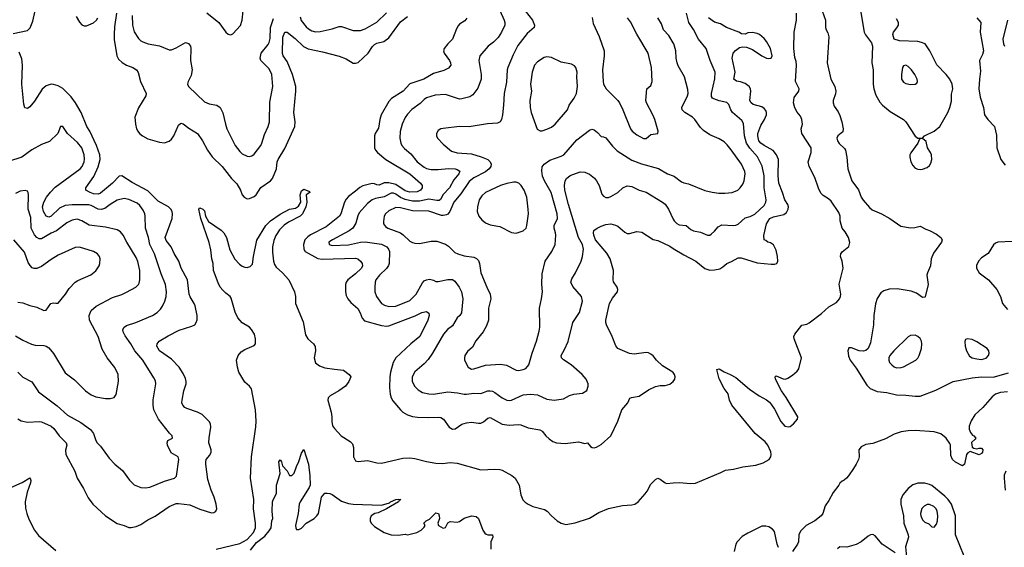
# Model space of a CAD drawing. Header units: inches. Extents: x 1305375 to 1407406, y 744550 to 841633.
# Tile 220 of 256: x 1344465 to 1352804, y 801245 to 805715. Entities that reach past the tile are written whole.
import ezdxf

# ---------------------------------------------------------------- set-up
doc = ezdxf.new("R2010")
doc.units = ezdxf.units.IN
doc.header["$MEASUREMENT"] = 0
doc.layers.add('B3840', color=7, linetype='Continuous')
doc.layers.add('B3850', color=7, linetype='Continuous')

msp = doc.modelspace()

# ---------------------------------------------------------------- linework, layer by layer
at = {"layer": 'B3840', "color": 5}
for points, elevation in [([(1348713.4, 805830), (1348808.9, 805710), (1348823.8, 805670), (1348822, 805650), (1348763.2, 805596.8), (1348683.5, 805496.5), (1348642.6, 805417.4), (1348597.6, 805310), (1348592.4, 805290), (1348586.4, 805186.4), (1348566.7, 805090), (1348561.8, 804990), (1348552.3, 804910), (1348544.4, 804870), (1348533.4, 804850), (1348510, 804838.2), (1348427.6, 804832.4), (1348270, 804807.4), (1348189.7, 804809.7), (1348050, 804794), (1348030, 804789.3), (1348010, 804776), (1347994, 804750), (1347993.4, 804730), (1348003, 804710), (1348050, 804659.3), (1348122.2, 804602.2), (1348170, 804587.5), (1348290, 804577.4), (1348373.4, 804553.4), (1348429.4, 804529.4), (1348448.9, 804510), (1348457.2, 804490), (1348454.2, 804470), (1348440.7, 804450), (1348410, 804425.7), (1348310, 804374.9), (1348270, 804344.1), (1348200.7, 804239.3), (1348140.6, 804170), (1348106.9, 804090), (1348091.4, 804068.6), (1348078.9, 804061.1), (1348050, 804055.3), (1348037.1, 804057.1), (1347930, 804091.8), (1347790, 804096.6), (1347690, 804121.2), (1347650, 804122.6), (1347590, 804094.8), (1347562.6, 804070), (1347551.6, 804050), (1347544.8, 804004.8), (1347546.4, 803986.4), (1347562.6, 803962.6), (1347583, 803950), (1347688.5, 803908.5), (1347712.4, 803892.4), (1347770, 803838.4), (1347790, 803828.2), (1347810, 803821.6), (1347850, 803819.3), (1347950, 803839.5), (1347997.7, 803837.8), (1348070, 803812.4), (1348095.2, 803795.2), (1348150, 803742.6), (1348174, 803730), (1348230, 803714.7), (1348310, 803703.6), (1348333, 803693), (1348350, 803675.5), (1348359, 803650), (1348370.3, 803570), (1348420.2, 803450), (1348450.3, 803390), (1348454.3, 803350), (1348433.7, 803270), (1348434.3, 803170), (1348417.6, 803122.4), (1348388.8, 803070), (1348327.3, 802992.7), (1348298.9, 802941.1), (1348256.4, 802903.6), (1348234.4, 802870), (1348230.4, 802850), (1348233, 802830), (1348264, 802770), (1348290, 802754.9), (1348310, 802755.8), (1348410, 802786.5), (1348535.9, 802795.9), (1348587.3, 802787.3), (1348670, 802746), (1348690, 802743.7), (1348729.6, 802750.4), (1348750, 802760.5), (1348775.6, 802790), (1348805.4, 802890), (1348842.7, 802990), (1348864.4, 803075.6), (1348868.6, 803110), (1348866, 803270), (1348884, 803350), (1348891.5, 803410), (1348886.5, 803473.5), (1348890, 803562), (1348916.3, 803670), (1348972.4, 803750), (1348998.7, 803810), (1349004.4, 803890), (1349003.1, 803910), (1348989.8, 803950), (1348989.8, 803970), (1349018.5, 804030), (1349016.8, 804070), (1348964.7, 804250), (1348909, 804350), (1348892.2, 804390), (1348886.3, 804433.7), (1348890.8, 804469.2), (1348905.1, 804490), (1348954.6, 804525.4), (1349050, 804558), (1349073.3, 804570), (1349183.4, 804696.6), (1349290, 804780.2), (1349310, 804786.7), (1349330, 804781.5), (1349359.1, 804759.1), (1349390, 804725.5), (1349410, 804722.8), (1349430, 804713), (1349484.5, 804644.5), (1349523.8, 804603.8), (1349650, 804525.4), (1349730, 804492.6), (1349875.1, 804455.1), (1349950, 804408.4), (1350000, 804390.8)], 1160), ([(1344410, 805598.7), (1344530, 805624), (1344554.2, 805645.8), (1344576.8, 805703.2), (1344595.9, 805790)], 1120), ([(1344941.8, 805741.8), (1344970, 805694.8), (1344990, 805670.8), (1345010, 805662.8), (1345030, 805663), (1345090, 805689.1), (1345116, 805710), (1345127.6, 805730)], 1120), ([(1345285.5, 805770), (1345266.7, 805653.3), (1345264.1, 805590), (1345265.9, 805545.9), (1345287.9, 805410), (1345301.5, 805381.5), (1345331.7, 805351.7), (1345370, 805329), (1345424, 805310), (1345453, 805290), (1345466.9, 805266.9), (1345488.5, 805190), (1345535.8, 805090), (1345532.2, 805070), (1345470, 804969.5), (1345441.1, 804890), (1345444.2, 804830), (1345453.8, 804790), (1345464, 804770), (1345480.3, 804750), (1345505.7, 804730), (1345550, 804704.7), (1345650, 804676.5), (1345690, 804672), (1345730, 804685.7), (1345750, 804702), (1345770, 804730.6), (1345810, 804822), (1345830, 804837.1), (1345850, 804832.4), (1345896.5, 804796.5), (1345971, 804751), (1346014, 804690), (1346056, 804610), (1346093.6, 804553.6), (1346180.8, 804470), (1346258.3, 804370), (1346304.4, 804324.4), (1346334.7, 804270), (1346350, 804230.6), (1346364.4, 804210), (1346390, 804197.6), (1346410, 804199.5), (1346450, 804216.5), (1346466.6, 804230), (1346507.8, 804292.2), (1346588.6, 804350), (1346604.8, 804370), (1346639.3, 804450), (1346646, 804510), (1346652.6, 804530), (1346710, 804624.9), (1346794, 804810), (1346797.8, 804850), (1346787, 804930), (1346804.6, 805110), (1346804.4, 805150), (1346775.7, 805250), (1346730, 805361.1), (1346696.5, 805410), (1346689.9, 805429.9), (1346692.3, 805567.7), (1346710, 805610.4), (1346730, 805609.2), (1346796.5, 805556.5), (1346869.1, 805489.1), (1346909, 805469), (1347030, 805443.2), (1347170, 805404.6), (1347230, 805382.3), (1347290, 805346.3), (1347310, 805345.5), (1347330, 805353.6), (1347414.5, 805430), (1347452.3, 805487.7), (1347470, 805504.7), (1347490, 805515), (1347548.5, 805531.5), (1347590, 805561.1), (1347690, 805697.6), (1347750, 805743.2)], 1120), ([(1345418.5, 805750), (1345420.2, 805670), (1345432.9, 805612.9), (1345470, 805555.8), (1345490, 805536.5), (1345507.3, 805527.3), (1345551.3, 805511.3), (1345650, 805494.9), (1345730, 805460.3), (1345750, 805460.9), (1345790, 805475.6), (1345870, 805520.5), (1345893.8, 805513.8), (1345910, 805491), (1345913.7, 805470), (1345912.4, 805370), (1345924.4, 805290), (1345918, 805242), (1345890.8, 805190), (1345886.8, 805170), (1345894.8, 805150), (1346030, 805019.3), (1346070, 805001.7), (1346134.8, 804990), (1346162.4, 804970), (1346186.4, 804926.4), (1346206.3, 804830), (1346220.2, 804790), (1346289, 804650), (1346330, 804597), (1346350, 804579.5), (1346390, 804558.7), (1346410, 804557), (1346430, 804562.4), (1346450, 804577), (1346505.8, 804650), (1346516.2, 804670), (1346536.6, 804743.4), (1346569.1, 804810.9), (1346580.8, 804850), (1346584, 805016), (1346608.7, 805150), (1346598.9, 805250), (1346577.4, 805297.4), (1346517.8, 805357.8), (1346507.8, 805370), (1346500.5, 805390), (1346509.8, 805430.2), (1346570, 805504.4), (1346577.1, 805522.9), (1346584.9, 805555.1), (1346589.9, 805650), (1346613.7, 805726.3)], 1140), ([(1346050, 805773.7), (1346150, 805690.4), (1346210, 805610.6), (1346230, 805593.4), (1346251.9, 805588.1), (1346270, 805594), (1346333.4, 805666.6), (1346348, 805710), (1346357.7, 805790)], 1160), ([(1346839.6, 805739.6), (1346849, 805709), (1346890, 805654), (1346910, 805636.5), (1346940.1, 805620.1), (1346970, 805612.7), (1347010, 805615.4), (1347110, 805638.2), (1347170, 805657.3), (1347190, 805656.5), (1347290, 805624.6), (1347350, 805624.4), (1347390, 805638.3), (1347490, 805693.7), (1347570, 805773.7)], 1140), ([(1348252.3, 805727.7), (1348234.3, 805705.7), (1348190, 805676.3), (1348177.2, 805662.8), (1348162.9, 805637.1), (1348128.9, 805550), (1348090, 805509.6), (1348060.3, 805470), (1348055.3, 805450), (1348060.3, 805430), (1348104.2, 805370), (1348113.1, 805350), (1348114.9, 805330), (1348096.2, 805303.8), (1348056.6, 805283.4), (1347970, 805259.4), (1347887.7, 805212.3), (1347770, 805170.7), (1347712, 805110), (1347612.3, 805047.7), (1347590, 805022.6), (1347527.1, 804910), (1347515.1, 804870), (1347504.5, 804795.5), (1347475.4, 804750), (1347470.2, 804730), (1347470.2, 804630), (1347479.1, 804610), (1347496.1, 804590), (1347564.7, 804530), (1347768.4, 804410), (1347860.2, 804330), (1347873.8, 804310), (1347873.4, 804290), (1347858, 804270), (1347830, 804256.5), (1347770, 804253.1), (1347730, 804263.6), (1347650, 804318.7), (1347590, 804333.5), (1347550, 804332), (1347510, 804312.1), (1347490, 804315), (1347470, 804325), (1347450, 804326.4), (1347370, 804307.1), (1347346.4, 804293.6), (1347310, 804260.9), (1347250, 804217.4), (1347230, 804195.3), (1347215.5, 804170), (1347183.2, 804070), (1347172.2, 804050), (1347059.4, 803960.6), (1346927.6, 803892.4), (1346904.2, 803875.8), (1346879.2, 803850), (1346867.7, 803810), (1346870.9, 803770.9), (1346882.3, 803750), (1346990.6, 803690.6), (1347026.1, 803686.1), (1347310, 803694.6), (1347329.4, 803689.4), (1347352.2, 803670), (1347364.2, 803650), (1347367.4, 803630), (1347358.5, 803610), (1347310, 803560.6), (1347243.6, 803510), (1347230, 803491.2), (1347223.9, 803470), (1347225.2, 803410), (1347230, 803378.8), (1347242.3, 803350), (1347270, 803318), (1347327.6, 803267.6), (1347349, 803230), (1347365.3, 803185.3), (1347384.7, 803164.7), (1347530, 803125), (1347570, 803119.4), (1347590, 803121.2), (1347815, 803205), (1347870, 803234), (1347910, 803241.6), (1347928.4, 803228.4), (1347932, 803210), (1347922.3, 803170), (1347853.2, 803030), (1347776.1, 802970), (1347651.3, 802850), (1347628.6, 802810), (1347605.1, 802730), (1347598.7, 802690), (1347597.5, 802597.5), (1347601.9, 802541.8), (1347610.9, 802510.9), (1347624.9, 802484.9), (1347688.6, 802408.6), (1347710, 802390.3), (1347750, 802368), (1347790, 802354.3), (1347833.5, 802346.5), (1347930, 802343.6), (1348010, 802348.7), (1348030, 802345.3), (1348055.3, 802330), (1348101.7, 802261.7), (1348130, 802245.4), (1348151.6, 802248.4), (1348210, 802287.2), (1348250, 802300.7), (1348290, 802306.2), (1348350, 802295.5), (1348370, 802297.3), (1348392.1, 802307.9), (1348430, 802339.5), (1348450, 802344.9), (1348550, 802288.2), (1348610, 802280.2), (1348690, 802285.8), (1348710, 802282.4), (1348770, 802256.2), (1348870, 802240.9), (1348889.2, 802229.2), (1348919.5, 802190), (1348950, 802162.6), (1348980.9, 802140.9), (1349010, 802128.9), (1349085.5, 802125.5), (1349198, 802138), (1349250, 802124.7), (1349274, 802130), (1349299.6, 802099.6), (1349314, 802090), (1349330, 802087.7), (1349350, 802094), (1349390, 802117.1), (1349469.7, 802190), (1349530, 802313.4), (1349563.2, 802410), (1349614.2, 802470), (1349632.5, 802507.5), (1349645.2, 802514.8), (1349710, 802526.4), (1349790, 802578), (1349850, 802607.6), (1349890, 802616.2), (1349930, 802616.1), (1349970, 802628), (1349999.7, 802650), (1350000, 802650.5)], 1120), ([(1348530, 805792.4), (1348566.9, 805710), (1348573.4, 805690), (1348573.2, 805670), (1348546.4, 805610), (1348516.7, 805563.3), (1348476.5, 805523.5), (1348431.8, 805490), (1348360.4, 805410), (1348351.8, 805370), (1348372.6, 805250), (1348373.8, 805210), (1348345.8, 805134.2), (1348302, 805078), (1348278.2, 805061.8), (1348210, 805043.5), (1348190, 805042.7), (1348070, 805082.4), (1347983.4, 805076.6), (1347910, 805052.2), (1347890, 805039.7), (1347855.7, 805004.3), (1347785.1, 804954.9), (1347750, 804915.1), (1347730, 804887), (1347702.7, 804830), (1347687.1, 804767.1), (1347685.2, 804710), (1347692.4, 804670), (1347700.7, 804650), (1347723.5, 804623.5), (1347777.7, 804577.7), (1347830, 804511.7), (1347890, 804465.4), (1347910, 804453.4), (1347950, 804445.9), (1348010, 804445.8), (1348095.3, 804455.3), (1348152.3, 804452.3), (1348170, 804446.7), (1348191, 804431), (1348184.9, 804410), (1348141.6, 804358.4), (1348103.7, 804290), (1348050, 804234.6), (1348029.5, 804190.5), (1348017.2, 804182.8), (1347997.9, 804182.1), (1347930, 804193.4), (1347850, 804177.6), (1347790, 804177.1), (1347730, 804190.3), (1347689.5, 804209.5), (1347650, 804236.2), (1347630, 804244.3), (1347610, 804245.6), (1347550, 804214.8), (1347479.1, 804200.9), (1347450, 804189.1), (1347410, 804158), (1347340.5, 804079.5), (1347327.4, 804052.6), (1347310.1, 803989.9), (1347286.5, 803950), (1347254.9, 803925.1), (1347113.4, 803850), (1347083.8, 803830), (1347084.9, 803810), (1347110, 803803.2), (1347250, 803806.9), (1347350, 803829.5), (1347390, 803833.4), (1347530, 803812.9), (1347574.3, 803790), (1347589.1, 803770), (1347596.5, 803750), (1347592.5, 803650), (1347588, 803632), (1347572.4, 803607.6), (1347511.6, 803550), (1347480.3, 803510), (1347474, 803490), (1347472, 803448), (1347473.1, 803410), (1347487.7, 803370), (1347528.5, 803310), (1347555.2, 803295.2), (1347590, 803284.9), (1347649, 803289), (1347770, 803334.7), (1347823.5, 803390), (1347875.3, 803484.7), (1347890, 803501.3), (1347910, 803512.2), (1347935.8, 803515.8), (1347968.6, 803508.6), (1347990, 803497.3), (1348010, 803496.3), (1348090, 803513.4), (1348130, 803514), (1348150, 803500.5), (1348187.4, 803450), (1348205.5, 803410), (1348218.4, 803350), (1348207.6, 803230), (1348193.1, 803210), (1348170, 803189.7), (1348130, 803120.4), (1348088.8, 803090), (1348054, 803050), (1347959.6, 802890), (1347923.1, 802836.9), (1347890, 802798.3), (1347810, 802731.3), (1347787.4, 802690), (1347788.9, 802650), (1347810, 802608), (1347838, 802578), (1347876.9, 802556.9), (1347930, 802543.8), (1347970, 802542.2), (1348090, 802560.9), (1348173.8, 802553.8), (1348230, 802541.1), (1348250, 802541.1), (1348310, 802550.3), (1348370, 802547.8), (1348430, 802569.1), (1348450, 802570.2), (1348470, 802567.1), (1348490, 802557.2), (1348550, 802512.3), (1348590, 802492.6), (1348610, 802487.9), (1348630, 802490.3), (1348730, 802536.5), (1348790, 802542.8), (1348850, 802536.9), (1348930, 802501.1), (1348990, 802492.2), (1349070, 802502.8), (1349122, 802530), (1349158, 802542), (1349230, 802550.4), (1349267.3, 802572.7), (1349279.5, 802610), (1349279.5, 802630), (1349262, 802670), (1349227.3, 802710), (1349136.2, 802790), (1349070, 802832), (1349054, 802850), (1349051.8, 802870), (1349080.1, 802919.9), (1349110, 802987.7), (1349149.6, 803150.4), (1349204.7, 803235.3), (1349231.5, 803330), (1349222.4, 803370), (1349150, 803455.1), (1349133.7, 803490), (1349141, 803519), (1349172.8, 803570), (1349218.9, 803670), (1349231, 803710), (1349240.3, 803770), (1349232.1, 803810), (1349198.3, 803870), (1349113.4, 804150), (1349082.7, 804270), (1349077.4, 804310), (1349083.5, 804350), (1349094.7, 804370), (1349125.5, 804394.5), (1349210, 804425.7), (1349250, 804423.1), (1349290, 804404.9), (1349332.8, 804372.8), (1349351.1, 804351.1), (1349371.6, 804310), (1349395.5, 804235.5), (1349410, 804218.9), (1349430, 804209.2), (1349450, 804209.1), (1349470, 804216.5), (1349530, 804252.2), (1349572.3, 804290), (1349610, 804307.4), (1349650, 804302.2), (1349710, 804272), (1349770, 804254.9), (1349910, 804168.1), (1349930, 804151.6), (1349958.6, 804110), (1350000, 804025.5)], 1140), ([(1349314, 805734), (1349322.4, 805682.4), (1349373.3, 805573.3), (1349414, 805450), (1349415.8, 805410), (1349401.7, 805290), (1349405.5, 805190), (1349410.3, 805170), (1349432.2, 805130), (1349530.4, 805030), (1349544.4, 805010), (1349573.4, 804950), (1349636.4, 804790), (1349653, 804770), (1349690, 804740.4), (1349749, 804709), (1349770, 804708.4), (1349810, 804743.1), (1349868.7, 804750), (1349873.3, 804770), (1349845.1, 804870), (1349828.2, 804910), (1349773.6, 805010), (1349768, 805030), (1349777.2, 805130), (1349810, 805158.8), (1349821.6, 805190), (1349814.8, 805310), (1349788.2, 805430), (1349692.5, 805592.5), (1349637, 805697), (1349610.9, 805730.9)], 1180), ([(1350000, 805517.9), (1349961.7, 805581.7), (1349916.9, 805630), (1349899.3, 805679.3), (1349868.5, 805730)], 1160), ([(1344450, 802332.4), (1344477, 802317), (1344530, 802305.6), (1344628.9, 802311.1), (1344650, 802308.4), (1344730, 802272.2), (1344754.9, 802250), (1344799, 802190), (1344858.9, 802130), (1344863.6, 802110), (1344853, 802067), (1344854.2, 802030), (1344931.4, 801890), (1344952.2, 801830), (1345004.3, 801744.3), (1345043.4, 801663.4), (1345083.8, 801610), (1345190, 801512.2), (1345290, 801446.7), (1345350, 801430.3), (1345390, 801413.1), (1345410, 801411.6), (1345450, 801420.9), (1345490, 801439), (1345550, 801476.5), (1345612, 801508), (1345730, 801590.2), (1345790, 801615), (1345810, 801616.9), (1345904.7, 801604.7), (1345990, 801567.2), (1346090, 801538), (1346110, 801539.5), (1346126.6, 801550), (1346134.3, 801570), (1346129.8, 801610), (1346112.8, 801670), (1346086, 801730), (1346057.8, 801817.8), (1346040.9, 801950), (1346039.8, 801970), (1346045, 801990), (1346075.4, 802024.6), (1346086.6, 802050), (1346086.4, 802070), (1346067.1, 802130), (1346068.2, 802171.8), (1346082.4, 802262.4), (1346080.5, 802290), (1346070, 802311.8), (1346008.6, 802368.6), (1345970, 802388.3), (1345880.3, 802420.3), (1345864.5, 802430), (1345846, 802450), (1345838.7, 802470), (1345839.7, 802490), (1345855.6, 802570), (1345873.8, 802630), (1345875.5, 802650), (1345870, 802676.2), (1345850, 802718.7), (1345816.1, 802770), (1345750, 802839), (1345650, 802908.9), (1345627.1, 802950), (1345627.8, 802970), (1345645.1, 802990), (1345723.4, 803036.6), (1345816.5, 803083.5), (1345922.5, 803117.5), (1345946.6, 803130), (1345960.5, 803150), (1345967.3, 803172.7), (1345966.6, 803210), (1345950.5, 803290.5), (1345943.5, 803310), (1345907.9, 803367.9), (1345901.2, 803390), (1345885.3, 803510), (1345830.9, 803610), (1345811.1, 803670), (1345773.1, 803733.1), (1345748, 803790), (1345705.3, 803845.3), (1345698, 803870), (1345756.8, 804030), (1345759.4, 804070), (1345755, 804090), (1345744.4, 804110), (1345726, 804130), (1345638.2, 804178.2), (1345550, 804264.9), (1345416, 804336), (1345330, 804392.2), (1345306.5, 804390), (1345249.5, 804330), (1345150, 804245.7), (1345130, 804235.7), (1345090, 804240.2), (1345061.6, 804250), (1345026, 804270), (1345024.5, 804290), (1345093.4, 804386.6), (1345130, 804469), (1345144.9, 804530), (1345143.2, 804570), (1345114.6, 804650), (1345057.5, 804770), (1345034, 804810), (1344985.2, 804930), (1344937, 805010), (1344900.6, 805060.6), (1344830, 805132.9), (1344790, 805154.6), (1344750, 805166.3), (1344730, 805168), (1344690, 805155.8), (1344653.6, 805126.4), (1344590, 805025.1), (1344550, 804978), (1344530, 804962.7), (1344507.9, 804967.9), (1344500.7, 805000.7), (1344483.9, 805170), (1344488.8, 805328.8), (1344482.4, 805382.4), (1344460.8, 805440.8)], 1120), ([(1344448, 802730), (1344490, 802687), (1344568, 802648), (1344623.1, 802563.1), (1344783.2, 802443.2), (1344870, 802363.6), (1344983.2, 802303.2), (1345064.2, 802244.2), (1345089.2, 802209.2), (1345108.9, 802150), (1345121.1, 802130), (1345150, 802102.4), (1345221.1, 802001.1), (1345270.3, 801950.3), (1345334.2, 801894.2), (1345393.5, 801813.5), (1345433.9, 801773.9), (1345490, 801752), (1345530, 801748.8), (1345566.5, 801753.5), (1345690, 801805.3), (1345775.3, 801830), (1345792, 801848), (1345811.7, 801988.3), (1345807.4, 802010), (1345746.2, 802046.2), (1345717.5, 802110), (1345713.6, 802130), (1345718.8, 802150), (1345759.6, 802170), (1345755.6, 802190), (1345732.4, 802212.4), (1345640.5, 802330), (1345599.6, 802410), (1345593.6, 802450), (1345593.8, 802493.8), (1345616.4, 802630), (1345614, 802654), (1345601.2, 802681.2), (1345507.4, 802830), (1345439.7, 802910), (1345405.4, 802970), (1345357.1, 803037.1), (1345341.4, 803070), (1345339.2, 803090), (1345348.4, 803110), (1345370, 803124.4), (1345449.4, 803150), (1345590, 803208.7), (1345630, 803233.7), (1345658, 803262), (1345673.5, 803286.5), (1345694.8, 803330), (1345704.8, 803370), (1345708.6, 803410), (1345700.4, 803470), (1345662.4, 803562.4), (1345606.3, 803730), (1345568.1, 803810), (1345555.4, 803870), (1345529.8, 803950), (1345527.7, 804050), (1345524.5, 804070), (1345510, 804102.4), (1345481.8, 804141.8), (1345460.5, 804160.5), (1345390, 804192.1), (1345350, 804199.1), (1345290, 804185.3), (1345230, 804149.8), (1345184.9, 804115.1), (1345154.2, 804105.8), (1345129.9, 804109.9), (1345070, 804141.1), (1345050, 804145), (1344910, 804147.4), (1344850, 804141.1), (1344802.8, 804117.2), (1344730, 804049.8), (1344710, 804042.2), (1344689.9, 804049.9), (1344665.2, 804090), (1344657.2, 804130), (1344667.7, 804170), (1344691.8, 804210), (1344725.6, 804254.4), (1344764.9, 804295.1), (1344975.6, 804450), (1344993.6, 804470), (1345010.9, 804510.9), (1345014.5, 804534.5), (1345011.6, 804570), (1344990.8, 804630), (1344954.7, 804674.7), (1344869.4, 804750), (1344830, 804808.7), (1344810, 804808.7), (1344786.4, 804750), (1344717, 804683), (1344650, 804656.4), (1344566.4, 804613.6), (1344482, 804550), (1344370, 804514.3)], 1140), ([(1344430, 803037.3), (1344490, 802998.4), (1344565.9, 802965.9), (1344596.7, 802956.7), (1344670, 802953.7), (1344690, 802948.4), (1344710, 802935.8), (1344750, 802886), (1344850, 802722), (1344930, 802662.4), (1345021.3, 802570), (1345070, 802537.7), (1345110, 802520.9), (1345190, 802505.7), (1345230, 802506.4), (1345264.8, 802515.2), (1345281.6, 802538.4), (1345300.5, 802650), (1345297.4, 802710), (1345270, 802769.4), (1345206.3, 802850), (1345163, 802923), (1345128, 803030), (1345056.9, 803170), (1345053.7, 803210), (1345069.8, 803250.2), (1345113.6, 803286.4), (1345250, 803362.6), (1345330, 803387.2), (1345370, 803405.7), (1345447, 803450), (1345469.6, 803470), (1345476.4, 803483.6), (1345482.6, 803510), (1345481.6, 803590), (1345465, 803665), (1345450, 803698.9), (1345370.8, 803830), (1345341, 803890), (1345317.8, 803917.8), (1345290, 803933.7), (1345190, 803957.7), (1345053, 803973), (1344990, 804010.8), (1344950, 804024.8), (1344910, 804016.2), (1344865, 803995), (1344775.1, 803924.9), (1344730, 803905.8), (1344650, 803859), (1344630, 803858), (1344610, 803868.9), (1344590, 803890.8), (1344560.5, 803950), (1344559, 804039), (1344537.1, 804110), (1344539.7, 804230), (1344537, 804250), (1344530, 804261.2), (1344510, 804267), (1344470, 804261.6), (1344430, 804241.1)], 1160), ([(1346128, 801228), (1346330, 801276.2), (1346390, 801311.3), (1346443.4, 801370), (1346460.5, 801410), (1346462.9, 801450), (1346445.2, 801570), (1346446.5, 801650), (1346418, 801830), (1346428.1, 802010), (1346465.2, 802265.2), (1346467.2, 802312.8), (1346460.6, 802410), (1346427.6, 802587.6), (1346409.8, 802609.8), (1346370, 802644.7), (1346321.7, 802730), (1346308, 802770), (1346299.5, 802830), (1346313.6, 802870), (1346339.2, 802900.8), (1346370, 802919.5), (1346450, 802955.5), (1346460.5, 802970), (1346463.1, 803010), (1346452.3, 803050), (1346428.6, 803090), (1346409.9, 803109.9), (1346350, 803145.3), (1346312.3, 803190), (1346290, 803236), (1346256.6, 803356.6), (1346247.4, 803370), (1346210, 803397.2), (1346183.7, 803423.7), (1346162.6, 803450), (1346144.5, 803484.5), (1346105.4, 803590), (1346102.6, 803650), (1346091.1, 803690), (1346083.9, 803763.9), (1346070, 803826), (1345998, 804030), (1345980.9, 804110), (1345990, 804120.7), (1346016.3, 804110), (1346030, 804096.3), (1346039.5, 804050), (1346064.7, 804004.7), (1346170, 803931.9), (1346192.7, 803910), (1346215.3, 803870), (1346244.2, 803764.2), (1346286.5, 803686.5), (1346325, 803645), (1346347.8, 803627.8), (1346370, 803618), (1346390, 803615.6), (1346417.3, 803622.7), (1346436.2, 803643.8), (1346443.7, 803710), (1346474.1, 803845.9), (1346548.2, 803970), (1346590, 804010.9), (1346670, 804066.7), (1346750, 804110.3), (1346801.2, 804118.8), (1346826.2, 804133.8), (1346845.6, 804170), (1346838.9, 804230), (1346850, 804264.9), (1346870, 804279.1), (1346919.6, 804259.6), (1346922, 804250), (1346892, 804230), (1346897.4, 804170), (1346888.4, 804130), (1346860.9, 804070), (1346839.5, 804050), (1346741.6, 803998.4), (1346705.8, 803974.2), (1346664.9, 803935.1), (1346634.5, 803885.5), (1346616.3, 803843.7), (1346604.7, 803790), (1346604.9, 803744.9), (1346613.4, 803670), (1346621.4, 803641.4), (1346637, 803617), (1346691.6, 803570), (1346744.4, 803510), (1346792.2, 803410), (1346799.5, 803370), (1346801.1, 803310), (1346865.4, 803154.6), (1346884.4, 803044.4), (1346905.2, 803010), (1346951.7, 802970), (1346967.3, 802947.3), (1346970.2, 802910), (1346957.6, 802850), (1346968.8, 802808.8), (1347002.6, 802782.6), (1347050, 802766.7), (1347130, 802752.8), (1347206.4, 802746.4), (1347256.3, 802710), (1347268, 802690), (1347251.8, 802650), (1347225.3, 802610), (1347168.8, 802570), (1347093, 802527), (1347077.6, 802510), (1347075.6, 802490), (1347103.2, 802390), (1347108.2, 802350), (1347107.1, 802310), (1347115.1, 802275.1), (1347130.4, 802250), (1347186.4, 802190), (1347262.3, 802142.3), (1347282.4, 802122.4), (1347292.7, 802090), (1347290.8, 802010), (1347310, 801976), (1347330.8, 801970.8), (1347410, 801980.4), (1347490, 801961.5), (1347530, 801957.2), (1347710, 802000.7), (1347770, 802002.9), (1347810, 801997.8), (1347910.9, 801970.9), (1347990, 801957.1), (1348044.7, 801955.3), (1348110, 801964.2), (1348170, 801958.6), (1348370, 801902), (1348490, 801907.6), (1348530, 801904.6), (1348550, 801898), (1348632.7, 801852.7), (1348661.3, 801830), (1348695.2, 801770), (1348709.4, 801689.4), (1348720.4, 801660.4), (1348726.7, 801646.7), (1348745.8, 801625.8), (1348770, 801608.9), (1348810, 801590.2), (1348910, 801566), (1348931.9, 801551.9), (1348970, 801510.4), (1349015.8, 801470), (1349049.6, 801449.6), (1349090, 801438.8), (1349170, 801451.1), (1349290, 801492.5), (1349370, 801538.9), (1349450, 801572.3), (1349570, 801598.8), (1349650, 801604.2), (1349675.6, 801610), (1349702.3, 801630), (1349762.8, 801697.2), (1349779.7, 801720.3), (1349810, 801779.7), (1349850, 801820.2), (1349870, 801830.3), (1349890, 801822), (1349930, 801790.4), (1349946.6, 801786.6), (1350000, 801789.7)], 1080), ([(1350000, 802724.4), (1349995.6, 802730), (1349910, 802781.1), (1349857.4, 802830), (1349830, 802865.6), (1349810, 802881.3), (1349790, 802891.5), (1349770, 802895.1), (1349670, 802882.4), (1349630, 802887), (1349530, 802929.2), (1349512.3, 802952.3), (1349483.6, 803030), (1349435.1, 803130), (1349428.7, 803150), (1349428.7, 803170), (1349460.2, 803310), (1349485, 803355), (1349526.3, 803410), (1349529.6, 803430), (1349523.6, 803450), (1349494.3, 803494.3), (1349491.1, 803510), (1349493.1, 803590), (1349465.8, 803690), (1349436.1, 803736.1), (1349342.2, 803850), (1349325.8, 803890), (1349323.1, 803910), (1349328.3, 803930), (1349355.6, 803950), (1349390, 803966.7), (1349430, 803980.2), (1349470, 803984.7), (1349510, 803975.3), (1349530, 803964.4), (1349590, 803914), (1349610, 803904.9), (1349630, 803904.7), (1349690, 803920.3), (1349734, 803914), (1349830, 803853.4), (1349870, 803844), (1349970, 803795.3), (1350000, 803777)], 1120), ([(1344450, 803320.3), (1344490, 803316.5), (1344550, 803292.7), (1344610, 803278.7), (1344670, 803252), (1344690, 803254), (1344728.4, 803311.6), (1344750, 803316.9), (1344770, 803312), (1344790, 803313.4), (1344851.8, 803390), (1344882.7, 803437.3), (1344934.5, 803490), (1344955.6, 803504.4), (1345067.2, 803552.8), (1345110, 803586), (1345136.9, 803630), (1345143.6, 803650), (1345147.3, 803690), (1345139.5, 803710), (1345123.7, 803730), (1345089, 803750), (1344970, 803786.6), (1344935.8, 803784.2), (1344790, 803720.5), (1344730, 803684), (1344650, 803623.1), (1344610, 803608), (1344587.1, 803607.1), (1344570, 803613.6), (1344551.9, 803631.9), (1344537.6, 803657.6), (1344504.4, 803744.4), (1344415.1, 803850)], 1180), ([(1346418.9, 801221.1), (1346470, 801284.1), (1346539.9, 801340.1), (1346576.9, 801383.1), (1346593.3, 801410), (1346599.8, 801470), (1346608.3, 801490), (1346602.2, 801550), (1346606.6, 801630), (1346610, 801646), (1346639.6, 801700.4), (1346640.5, 801770), (1346669.6, 801870), (1346659.3, 801970), (1346670, 801986), (1346682.8, 801970), (1346690, 801934), (1346730, 801894), (1346750, 801854), (1346770, 801852), (1346790, 801874), (1346808.7, 801930), (1346829.1, 801970.9), (1346850, 802042), (1346870, 802074), (1346910.4, 801950), (1346922.4, 801850), (1346924, 801770), (1346917.3, 801750), (1346839.1, 801630), (1346830.6, 801610), (1346823.2, 801530), (1346800.5, 801430), (1346802, 801410), (1346810, 801396), (1346830, 801394.8), (1346850, 801406.8), (1346891.3, 801448.7), (1346959, 801490), (1346982, 801510), (1346995.3, 801530), (1347022, 801670), (1347050, 801702), (1347070, 801704.7), (1347090, 801701), (1347110, 801690.8), (1347190, 801634.8), (1347250, 801615.5), (1347288.9, 801608.9), (1347530, 801600.9), (1347597.6, 801622.4), (1347605.1, 801630), (1347650, 801650.2), (1347673.7, 801653.7), (1347692, 801650), (1347678, 801642), (1347673.4, 801630), (1347570.2, 801569.8), (1347502, 801538), (1347471.3, 801530), (1347442, 801510), (1347432, 801490), (1347432, 801470), (1347442, 801450), (1347470, 801422), (1347551.1, 801371.1), (1347610, 801351.3), (1347670, 801348), (1347730, 801356), (1347750, 801351), (1347828, 801370), (1347866, 801390), (1347890, 801414), (1347898, 801430), (1347888, 801450), (1347908, 801470), (1347936, 801484), (1347990, 801538), (1348011.3, 801530), (1348018, 801510), (1348018.8, 801490), (1348006, 801450), (1348011, 801430), (1348050, 801407.3), (1348070, 801411.3), (1348090, 801451.3), (1348110, 801462.8), (1348170, 801456.3), (1348190, 801464), (1348230, 801490.8), (1348290, 801510.7), (1348330, 801506.8), (1348350.4, 801490), (1348386, 801390), (1348404, 801364), (1348414.8, 801354.8), (1348430, 801350.8), (1348470, 801351.3), (1348472, 801330), (1348454, 801290), (1348454, 801230)], 1060), ([(1344390, 801752.5), (1344486.5, 801793.5), (1344550, 801832.2), (1344553.4, 801830), (1344559.6, 801810), (1344557.1, 801790), (1344528.3, 801711.7), (1344510.2, 801630), (1344515.1, 801575.1), (1344525.2, 801530), (1344542.5, 801482.5), (1344590, 801390.3), (1344624.9, 801344.9), (1344770, 801219)], 1080)]:
    msp.add_lwpolyline(points, dxfattribs=dict(at, elevation=elevation))
at = {"layer": 'B3840', "color": 5, "elevation": 1180}
for points in [[(1348930, 805399.7), (1348906.6, 805393.4), (1348850, 805358), (1348825.7, 805330), (1348805.5, 805270), (1348792.4, 805187.6), (1348790.2, 805169.8), (1348798.6, 805110), (1348786, 805030), (1348789, 804970), (1348796.9, 804930), (1348848.5, 804788.5), (1348873.7, 804773.7), (1348890, 804773.4), (1348930, 804786.4), (1348970, 804805.7), (1349000.5, 804830), (1349103.6, 804950), (1349117.6, 804990), (1349159.5, 805050), (1349179.5, 805090), (1349188, 805150), (1349183, 805230), (1349186, 805270), (1349174.5, 805310), (1349163.9, 805323.9), (1349139.1, 805339.1), (1349050, 805355.6), (1348970, 805393.5)], [(1348650, 804338.9), (1348590, 804328.3), (1348537.3, 804310), (1348410, 804249.7), (1348378.5, 804221.5), (1348357.3, 804190), (1348340.8, 804130), (1348338.9, 804090), (1348354, 804050), (1348379, 804019), (1348410, 803992.7), (1348450, 803977.6), (1348530, 803963.1), (1348630, 803912.4), (1348670, 803907.3), (1348730, 803926.4), (1348752.8, 803950), (1348760.5, 803970), (1348772.4, 804070), (1348772.3, 804110), (1348759.7, 804210), (1348738.4, 804270), (1348712, 804310), (1348691, 804331), (1348670, 804338.7)]]:
    msp.add_lwpolyline(points, close=True, dxfattribs=at)
at = {"layer": 'B3850', "color": 5}
for points, elevation in [([(1351246.8, 805830), (1351290, 805711.3), (1351290.4, 805650), (1351295.5, 805630), (1351310, 805604), (1351316.6, 805570), (1351304.2, 805350), (1351334.7, 805210), (1351368.9, 805150), (1351376.5, 805110), (1351374.5, 805085.5), (1351353.7, 805030), (1351354, 805010), (1351363, 804983), (1351395.3, 804935.3), (1351410, 804902.8), (1351428.7, 804850), (1351439, 804790), (1351434.8, 804765.2), (1351394.4, 804730), (1351385.3, 804710), (1351390.3, 804690), (1351405.5, 804665.5), (1351450, 804623.8), (1351457.7, 804610), (1351469.2, 804550), (1351478.2, 804450), (1351513.4, 804350), (1351570, 804272.9), (1351592.3, 804212.3), (1351607.1, 804187.1), (1351662.6, 804122.6), (1351685.2, 804105.2), (1351763.6, 804070), (1351834, 804030), (1351926, 803966), (1352010, 803951), (1352046.7, 803953.3), (1352090, 803964.9), (1352139.8, 803939.8), (1352171.3, 803930), (1352230, 803899.1), (1352266, 803870), (1352277.3, 803850), (1352272.4, 803830), (1352203.2, 803736.8), (1352183.6, 803690), (1352177.7, 803630), (1352151.7, 803570), (1352147.7, 803550), (1352158.4, 803470), (1352133.5, 803366.5), (1352130, 803362.7), (1352110, 803361.6), (1352059, 803399), (1352014.8, 803414.8), (1351895.1, 803435.1), (1351828.8, 803431.2), (1351782.7, 803417.3), (1351758.5, 803401.5), (1351726.3, 803353.7), (1351711.5, 803308.5), (1351697.6, 803210), (1351695.7, 803130), (1351677.2, 803010), (1351670, 802976.4), (1351650.7, 802930), (1351630, 802911), (1351610, 802905.4), (1351574.3, 802910), (1351510, 802934.7), (1351486.5, 802933.5), (1351477.6, 802910), (1351479.8, 802890), (1351484.6, 802864.6), (1351499, 802830), (1351550, 802761.6), (1351638.2, 802618.2), (1351666.3, 802590), (1351726.1, 802566.1), (1351810, 802556.2), (1351890, 802536.2), (1351970, 802533.6), (1352050, 802524), (1352090, 802525.7), (1352224.8, 802575.1), (1352370, 802650.2), (1352530, 802681.3), (1352610, 802687.9), (1352710, 802686.3), (1352838, 802722)], 1080), ([(1351582.3, 805810), (1351617.6, 805610), (1351627.3, 805587.3), (1351677.7, 805517.7), (1351688.3, 805490), (1351680.2, 805350), (1351693.8, 805290), (1351692.2, 805170), (1351698.2, 805130), (1351716.3, 805076.3), (1351750, 805017.6), (1351773.1, 804990), (1351837.5, 804937.5), (1351950, 804870.3), (1351970.9, 804850.9), (1352050, 804726.8), (1352070, 804711.3), (1352110, 804712), (1352128, 804730), (1352209.6, 804770), (1352258.7, 804810), (1352326.4, 804930), (1352343.5, 804970), (1352355.9, 805024.1), (1352354.9, 805085.1), (1352367.1, 805130), (1352361.7, 805170), (1352341, 805210), (1352311, 805250), (1352233, 805333), (1352173.3, 805450), (1352133.7, 805510), (1352102.9, 805522.9), (1352069.9, 805529.9), (1351917.3, 805537.3), (1351869.9, 805549.9), (1351860.4, 805590), (1351865.7, 805610), (1351894.6, 805645.4), (1351906.5, 805670), (1351906.5, 805690), (1351890, 805721.7)], 1120), ([(1350000, 804025.5), (1350007.6, 804010), (1350030, 803987.8), (1350050, 803977.3), (1350110, 803971.7), (1350150, 803936.5), (1350170, 803925.2), (1350230, 803913.7), (1350290, 803890.5), (1350310, 803890.6), (1350322, 803898), (1350350, 803922), (1350381.5, 803958.6), (1350410, 803977.1), (1350510, 803972.4), (1350530, 803974.4), (1350550, 803983.7), (1350610, 804035.6), (1350650, 804046.7), (1350690, 804067.1), (1350770, 804140.4), (1350784.8, 804170), (1350785.3, 804190), (1350770.7, 804290), (1350769.1, 804390.9), (1350752.9, 804472.9), (1350713.5, 804553.5), (1350647.5, 804627.5), (1350620.2, 804670), (1350602.6, 804730), (1350594.2, 804834.2), (1350581.7, 804861.7), (1350500.3, 804930), (1350487.7, 804950), (1350470, 804995.1), (1350454.6, 805014.6), (1350390, 805027.6), (1350343.9, 805043.9), (1350330.8, 805050.8), (1350323.9, 805063.9), (1350323.5, 805090), (1350352.9, 805212.9), (1350356.1, 805270), (1350313.5, 805370), (1350277.4, 805470), (1350213.5, 805550), (1350172.2, 805632.2), (1350130.8, 805690), (1350113.2, 805770)], 1140), ([(1350000, 801789.7), (1350050, 801792.6), (1350150, 801785.7), (1350189.4, 801789.4), (1350402.1, 801877.9), (1350441.3, 801898.7), (1350510, 801907.5), (1350590, 801925.8), (1350700.2, 801939.8), (1350760, 801960), (1350810.9, 801989.1), (1350825.3, 802010), (1350829.8, 802030), (1350826.9, 802053.1), (1350800.6, 802110), (1350778.3, 802138.2), (1350694.6, 802210), (1350494.5, 802450), (1350477, 802490), (1350464.1, 802544.1), (1350429.8, 802589.8), (1350390, 802673.2), (1350369.6, 802750.4), (1350390, 802755.5), (1350430, 802730.4), (1350481, 802710), (1350530, 802682), (1350645.4, 802585.4), (1350728.4, 802528.4), (1350790, 802493.4), (1350813.8, 802473.8), (1350833.1, 802453.1), (1350856.4, 802416.4), (1350910.2, 802310), (1350943.7, 802270), (1350975.9, 802264.1), (1350991.1, 802268.9), (1351018.5, 802290), (1351052.8, 802330), (1351054, 802350), (1350954.9, 802514.9), (1350916.9, 802570), (1350866.6, 802670), (1350863.7, 802690), (1350870, 802696.3), (1350930, 802672.7), (1350950, 802670.5), (1350970, 802678), (1351010, 802703.8), (1351050, 802738), (1351062, 802758), (1351085.7, 802850), (1351023.1, 803010), (1351022.1, 803030), (1351029.9, 803050), (1351090, 803126.3), (1351130, 803136.5), (1351150, 803146.7), (1351254.9, 803225.1), (1351317.6, 803282.4), (1351381.5, 803318.5), (1351409, 803350), (1351417.5, 803370), (1351419.6, 803390), (1351406.3, 803473.7), (1351438.4, 803610), (1351429.7, 803670), (1351415.6, 803710), (1351417.7, 803730), (1351430, 803748.4), (1351487, 803793), (1351493.9, 803826.1), (1351482.7, 803870), (1351456.6, 803916.6), (1351429.8, 803950), (1351412.8, 804010), (1351412.8, 804050), (1351401, 804081), (1351336.6, 804176.6), (1351315.8, 804195.8), (1351270, 804224.5), (1351250, 804246.4), (1351230, 804288.4), (1351199, 804379), (1351150, 804471.5), (1351143, 804510), (1351168.2, 804590), (1351167.7, 804630), (1351089.7, 804750), (1351083, 804790), (1351094.5, 804830), (1351089.7, 804870), (1351078.4, 804898.4), (1351050, 804932.8), (1351030, 804966.9), (1351018, 805010), (1351024.7, 805055.3), (1351062.7, 805110), (1351066, 805130), (1351034.7, 805190), (1351044.9, 805330), (1351041.2, 805361.2), (1351030, 805394), (1351020.3, 805470), (1351023, 805610), (1351044.8, 805710), (1351042.6, 805770)], 1080), ([(1350000, 803777), (1350090, 803722), (1350190, 803668.5), (1350267.8, 803607.8), (1350310, 803592.9), (1350350, 803594.8), (1350394.6, 803605.4), (1350419.4, 803620.6), (1350452.3, 803650), (1350494, 803666), (1350550, 803698), (1350576.3, 803696.3), (1350710, 803653.9), (1350830, 803642.7), (1350856.6, 803643.4), (1350876, 803650), (1350884.6, 803670), (1350883.2, 803710), (1350870, 803763.6), (1350847.7, 803807.7), (1350823.5, 803823.5), (1350801.2, 803830), (1350785.1, 803845.1), (1350770, 803849.6), (1350767.7, 803887.7), (1350790, 803986.8), (1350816.9, 804030), (1350850, 804044.7), (1350936.3, 804063.7), (1350958.2, 804081.8), (1350972.3, 804110), (1350975.6, 804130), (1350968.8, 804150), (1350944.7, 804190), (1350925.6, 804250), (1350892.7, 804330), (1350887.8, 804392.2), (1350890.5, 804530), (1350874, 804570), (1350846.7, 804606.6), (1350769.8, 804650), (1350742.9, 804670), (1350725.2, 804690), (1350714.9, 804730), (1350716.5, 804750), (1350742.1, 804817.9), (1350771.8, 804870), (1350788.6, 804910), (1350789.8, 804930), (1350784.9, 804944.9), (1350770, 804962.3), (1350750, 804975.9), (1350677.2, 804997.2), (1350658.8, 805010), (1350649.2, 805030), (1350656.4, 805110), (1350652.9, 805130), (1350641.4, 805150), (1350610, 805173.1), (1350570, 805188.4), (1350534.1, 805194.1), (1350513.6, 805210), (1350523.4, 805270), (1350498.4, 805390), (1350507.4, 805430), (1350526.4, 805453.6), (1350561.8, 805478.2), (1350590, 805485.5), (1350621.4, 805481.4), (1350670, 805463.6), (1350750, 805408.4), (1350790, 805389.3), (1350810, 805386), (1350829, 805390), (1350836.8, 805410), (1350822.5, 805470), (1350790, 805531), (1350770, 805554.8), (1350730, 805588.4), (1350710, 805597.4), (1350670, 805605.6), (1350630, 805602.7), (1350610, 805593.2), (1350576.5, 805596.5), (1350555.3, 805610), (1350450, 805647.8), (1350399.5, 805679.5), (1350350, 805694.7), (1350298.9, 805730)], 1120), ([(1352570.3, 805730), (1352604, 805690), (1352598, 805610), (1352627.6, 805450), (1352619.9, 805420.1), (1352593.2, 805370), (1352602.5, 805277.5), (1352592.2, 805210), (1352588.9, 805130), (1352598.6, 805058.6), (1352627.2, 804970), (1352637, 804910), (1352663.1, 804870), (1352721.3, 804810), (1352736.1, 804736.1), (1352739, 804630), (1352774.7, 804530), (1352810, 804481.1)], 1120), ([(1352831, 805710), (1352790.4, 805550), (1352797.6, 805510), (1352806.4, 805490)], 1140), ([(1350000, 804390.8), (1350010, 804387.2), (1350070, 804341.1), (1350090, 804332.4), (1350130, 804323), (1350268.3, 804268.3), (1350330, 804253.4), (1350385.9, 804245.9), (1350435.4, 804244.6), (1350499, 804250), (1350546.6, 804270), (1350567.3, 804290), (1350590, 804320.7), (1350600.5, 804350), (1350609.7, 804409.7), (1350606, 804430), (1350577.7, 804490), (1350490, 804613), (1350455.9, 804655.9), (1350430, 804679.7), (1350390, 804704.2), (1350310, 804739.5), (1350255.8, 804775.8), (1350230, 804802), (1350183, 804870), (1350163, 804890), (1350098.4, 804930), (1350075.6, 804950), (1350071.3, 804970), (1350121.7, 805070), (1350127.3, 805090), (1350124.4, 805124.4), (1350096.3, 805230), (1350042.7, 805322.7), (1350032.3, 805350), (1350024.2, 805390), (1350020.8, 805450), (1350004.8, 805510), (1350000, 805517.9)], 1160), ([(1352870, 803836.8), (1352750, 803830.8), (1352730, 803822.3), (1352713.1, 803806.9), (1352666.6, 803733.4), (1352610, 803696.1), (1352584.7, 803670), (1352568.4, 803631.6), (1352569.1, 803610), (1352590.3, 803570), (1352669.1, 803510), (1352739.7, 803430), (1352772.4, 803370), (1352789.2, 803310), (1352830, 803259.5)], 1120), ([(1350000, 802650.5), (1350012.6, 802670), (1350016.9, 802690), (1350011.2, 802710), (1350000, 802724.4)], 1120), ([(1352830, 802561.6), (1352770, 802556.4), (1352730, 802541.8), (1352701, 802519), (1352622.7, 802430), (1352553.6, 802366.4), (1352522.6, 802317.4), (1352504.9, 802270), (1352505.8, 802245.9), (1352516.2, 802216.2), (1352534.9, 802194.9), (1352546, 802190), (1352561, 802170), (1352558, 802162), (1352526.8, 802133.2), (1352530, 802094), (1352544.7, 802084.7), (1352570, 802078), (1352590, 802086), (1352610, 802086), (1352620.7, 802070), (1352619.1, 802050), (1352610, 802039.3), (1352590, 802029.3), (1352515.3, 802055.3), (1352494.4, 802045.6), (1352482.8, 802030), (1352466, 801950), (1352450, 801934), (1352390, 801966), (1352364, 801990), (1352350, 802022), (1352347.2, 802110), (1352343.3, 802123.3), (1352310, 802169.7), (1352264.7, 802204.7), (1352210, 802222), (1352050, 802234.3), (1351988, 802232), (1351930, 802223.2), (1351870, 802203.7), (1351796.7, 802163.3), (1351690, 802125.3), (1351630, 802115.8), (1351590, 802095.1), (1351570.8, 802070), (1351573.4, 802010), (1351567.3, 801990), (1351550, 801948), (1351527.1, 801912.9), (1351484.7, 801850), (1351466, 801830), (1351447.7, 801812.3), (1351430, 801805.2), (1351410.5, 801789.5), (1351400.7, 801770), (1351354.9, 801710), (1351318, 801642), (1351285, 801595), (1351267.8, 801530), (1351251.8, 801510), (1351198.7, 801470), (1351126, 801430), (1351077.9, 801382.1), (1351063.8, 801350), (1351059.5, 801290), (1351053.2, 801270), (1351010, 801209.9)], 1080), ([(1352816.5, 801890), (1352803.2, 801856.8), (1352801, 801830), (1352811.3, 801730)], 1120), ([(1352464.9, 801170), (1352391.4, 801350), (1352390.3, 801510.3), (1352355.8, 801610), (1352328.1, 801650), (1352299.2, 801679.2), (1352190, 801767.1), (1352170, 801777.1), (1352130, 801787.1), (1352070, 801788.2), (1352030, 801775.4), (1351990, 801744.1), (1351945, 801690), (1351926.3, 801650), (1351927.1, 801610), (1351950.9, 801510), (1351952.7, 801450), (1351990.2, 801350), (1351991.2, 801330), (1351967.8, 801250), (1351976.5, 801163.5)], 1120), ([(1350890, 801243.5), (1350881, 801270), (1350857.3, 801377.3), (1350839.3, 801399.3), (1350810, 801417.1), (1350784.2, 801424.2), (1350750, 801423.7), (1350630, 801364.5), (1350584.2, 801335.8), (1350539.7, 801290), (1350528.4, 801270), (1350516.9, 801210)], 1080), ([(1351878.1, 801198.1), (1351770.4, 801270.4), (1351710, 801342.3), (1351690, 801353.3), (1351670, 801350.9), (1351650, 801338.8), (1351590.1, 801289.9), (1351550, 801267.5), (1351470, 801244.6), (1351410, 801249.7), (1351390, 801232)], 1120)]:
    msp.add_lwpolyline(points, dxfattribs=dict(at, elevation=elevation))
for points, elevation in [([(1351970, 805329.3), (1351950, 805324), (1351942, 805310), (1351932.2, 805250), (1351932.7, 805210), (1351950, 805186), (1351970, 805174.9), (1352010, 805164.9), (1352050, 805168.4), (1352062.5, 805177.5), (1352069.4, 805190), (1352065.1, 805210), (1352046, 805250), (1352018.7, 805290), (1351990, 805318.4)], 1140), ([(1352110, 804708), (1352092.7, 804707.3), (1352082, 804698), (1352071, 804670), (1352011.9, 804588.1), (1352004.4, 804570), (1352002.6, 804550), (1352011.7, 804510), (1352030, 804479.3), (1352050, 804457.1), (1352070, 804447.7), (1352090, 804444.9), (1352110, 804448.2), (1352150, 804462.6), (1352170, 804480.4), (1352181.4, 804498.6), (1352189.7, 804530), (1352186.6, 804570), (1352179.7, 804590), (1352152.3, 804630), (1352142, 804682)], 1120), ([(1352050, 803041.3), (1352010, 803039.7), (1351990, 803027.8), (1351868, 802910), (1351835, 802870), (1351826.5, 802850), (1351825.4, 802830), (1351832.4, 802810), (1351850, 802790.3), (1351870, 802773.6), (1351890, 802765.2), (1351930, 802767.8), (1351950, 802773.2), (1352055.1, 802830), (1352072.2, 802847.8), (1352083.5, 802870), (1352102.3, 802930), (1352105.7, 802970), (1352102.6, 802990), (1352090, 803014), (1352070.9, 803030.9)], 1120), ([(1352490, 803012.2), (1352475.8, 803004.2), (1352470.2, 802989.8), (1352471.1, 802950), (1352484, 802910), (1352510, 802865), (1352530, 802850.2), (1352570, 802840.8), (1352610, 802836.6), (1352650, 802846.8), (1352670.8, 802870), (1352674.8, 802890), (1352672.5, 802910), (1352658.5, 802930), (1352570, 802985.9), (1352530, 803004.7)], 1120), ([(1352170, 801607.4), (1352150, 801606), (1352125.4, 801594.6), (1352106.2, 801573.8), (1352093.4, 801530), (1352095.9, 801510), (1352110, 801477), (1352130, 801458.5), (1352163.2, 801443.2), (1352190, 801417.3), (1352210, 801416.3), (1352230, 801442), (1352237.7, 801470), (1352241, 801510), (1352234.8, 801550), (1352225.1, 801570), (1352207.8, 801590)], 1140)]:
    msp.add_lwpolyline(points, close=True, dxfattribs=dict(at, elevation=elevation))

doc.saveas('drawing.dxf')
